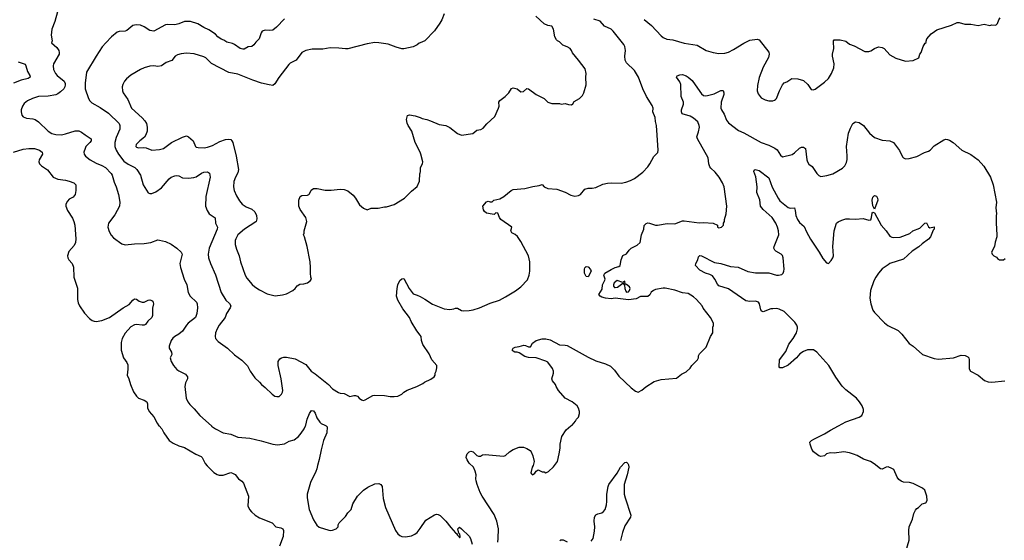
# Model space of a CAD drawing. Header units: inches. Extents: x 1934316 to 2140091, y 524953 to 667329.
# Tile 155 of 256: x 2025834 to 2036080, y 588809 to 594230. Entities that reach past the tile are written whole.
import ezdxf

# ---------------------------------------------------------------- set-up
doc = ezdxf.new("R2010")
doc.units = ezdxf.units.IN
doc.header["$MEASUREMENT"] = 0
for name, color, linetype in [('C0528', 7, 'Continuous'), ('C0529', 7, 'Continuous'), ('C0538', 7, 'Continuous'), ('C0539', 7, 'Continuous')]:
    doc.layers.add(name, color=color, linetype=linetype)

msp = doc.modelspace()

# ---------------------------------------------------------------- linework, layer by layer
at = {"layer": 'C0528', "color": 5}
for points, elevation in [([(2027285, 590000), (2027315, 589970), (2027335, 589930), (2027391, 589850), (2027430, 589820), (2027490, 589793), (2027550, 589775), (2027666, 589706), (2027721, 589681), (2027734, 589670), (2027763, 589610), (2027784, 589584), (2027854, 589514), (2027890, 589493), (2027910, 589487), (2027950, 589487), (2028030, 589515), (2028050, 589510), (2028075, 589495), (2028110, 589450), (2028145, 589425), (2028164, 589404), (2028215, 589270), (2028207, 589167), (2028226, 589130), (2028245, 589105), (2028285, 589070), (2028330, 589043), (2028461, 588990), (2028498, 588950), (2028550, 588940), (2028571, 588930), (2028579, 588910), (2028577, 588850), (2028536, 588750)], 220), ([(2027829, 590000), (2027830, 589999), (2027870, 589970), (2027950, 589930), (2028030, 589913), (2028104, 589884), (2028230, 589874), (2028346, 589846), (2028470, 589809), (2028516, 589804), (2028590, 589815), (2028639, 589841), (2028690, 589854), (2028735, 589890), (2028764, 589924), (2028793, 589970), (2028808, 590000)], 240), ([(2029022, 590000), (2029033, 589990), (2029029, 589930), (2028995, 589850), (2028970, 589750), (2028952, 589650), (2028932, 589590), (2028925, 589555), (2028915, 589525), (2028860, 589410), (2028825, 589290), (2028825, 589250), (2028848, 589130), (2028890, 589021), (2028927, 588967), (2028950, 588948), (2029050, 588914), (2029070, 588911), (2029090, 588915), (2029128, 588930), (2029148, 588950), (2029148, 588970), (2029158, 588990), (2029223, 589057), (2029250, 589097), (2029283, 589130), (2029299, 589190), (2029350, 589270), (2029413, 589330), (2029458, 589362), (2029530, 589396), (2029570, 589400), (2029591, 589391), (2029606, 589370), (2029615, 589245), (2029639, 589150), (2029746, 588910), (2029770, 588877), (2029790, 588859), (2029812, 588850), (2029850, 588846), (2029910, 588856), (2029947, 588873), (2029969, 588891), (2030000, 588932)], 240)]:
    msp.add_lwpolyline(points, dxfattribs=dict(at, elevation=elevation))
at = {"layer": 'C0529', "color": 5}
for points, elevation in [([(2026227, 594310), (2026199, 594210), (2026167, 594130), (2026161, 594070), (2026171, 594010), (2026166, 593990), (2026219, 593939), (2026240, 593910), (2026246, 593890), (2026244, 593870), (2026187, 593770), (2026182, 593750), (2026187, 593710), (2026207, 593670), (2026223, 593650), (2026296, 593590), (2026307, 593567), (2026309, 593550), (2026304, 593530), (2026292, 593510), (2026260, 593480), (2026230, 593457), (2026210, 593449), (2026130, 593435), (2026030, 593430), (2025969, 593411), (2025914, 593386), (2025882, 593358), (2025863, 593330), (2025850, 593290), (2025850, 593270), (2025856, 593236), (2025870, 593217), (2025905, 593205), (2025970, 593198), (2025996, 593190), (2026030, 593165), (2026130, 593070), (2026170, 593045), (2026210, 593034), (2026270, 593032), (2026310, 593040), (2026410, 593073), (2026450, 593073), (2026479, 593059), (2026515, 593030), (2026578, 592990), (2026577, 592970), (2026564, 592950), (2026524, 592910), (2026514, 592890), (2026502, 592850), (2026505, 592830), (2026519, 592810), (2026568, 592770), (2026630, 592735), (2026690, 592713), (2026726, 592690), (2026787, 592630), (2026798, 592610), (2026819, 592539), (2026839, 592490), (2026861, 592410), (2026876, 592330), (2026873, 592290), (2026823, 592197), (2026760, 592110), (2026754, 592090), (2026752, 592070), (2026764, 592024), (2026785, 591985), (2026810, 591958), (2026897, 591897), (2026930, 591887), (2027030, 591897), (2027130, 591899), (2027198, 591910), (2027270, 591937), (2027290, 591935), (2027350, 591921), (2027412, 591892), (2027471, 591851), (2027516, 591810), (2027524, 591790), (2027502, 591690), (2027506, 591650), (2027546, 591530), (2027575, 591470), (2027586, 591390), (2027609, 591350), (2027674, 591290), (2027682, 591270), (2027685, 591230), (2027678, 591170), (2027662, 591130), (2027589, 591071), (2027570, 591050), (2027530, 590988), (2027490, 590955), (2027448, 590932), (2027427, 590913), (2027412, 590890), (2027390, 590830), (2027391, 590810), (2027415, 590770), (2027416, 590744), (2027401, 590710), (2027411, 590670), (2027435, 590630), (2027469, 590589), (2027490, 590573), (2027560, 590540), (2027582, 590510), (2027582, 590490), (2027561, 590450), (2027552, 590410), (2027568, 590290), (2027584, 590250), (2027603, 590223), (2027650, 590177), (2027709, 590109), (2027829, 590000)], 240), ([(2028590, 594238), (2028508, 594152), (2028470, 594121), (2028430, 594116), (2028390, 594121), (2028358, 594110), (2028346, 594094), (2028325, 594030), (2028290, 593997), (2028270, 593969), (2028250, 593952), (2028210, 593947), (2028170, 593924), (2028156, 593924), (2028129, 593930), (2028070, 593972), (2028050, 593981), (2027990, 593995), (2027957, 594017), (2027930, 594026), (2027896, 594050), (2027870, 594078), (2027804, 594124), (2027749, 594150), (2027688, 594188), (2027610, 594211), (2027550, 594210), (2027490, 594187), (2027450, 594178), (2027370, 594179), (2027350, 594175), (2027230, 594112), (2027190, 594116), (2027130, 594155), (2027090, 594172), (2027050, 594176), (2027028, 594172), (2027010, 594169), (2026950, 594117), (2026930, 594110), (2026870, 594107), (2026850, 594099), (2026791, 594050), (2026730, 593989), (2026694, 593946), (2026629, 593851), (2026530, 593684), (2026517, 593570), (2026517, 593510), (2026550, 593410), (2026565, 593385), (2026584, 593364), (2026670, 593317), (2026758, 593258), (2026869, 593150), (2026877, 593130), (2026876, 593090), (2026838, 593002), (2026824, 592950), (2026825, 592910), (2026839, 592870), (2026861, 592830), (2026918, 592758), (2026964, 592724), (2027031, 592691), (2027054, 592670), (2027092, 592610), (2027118, 592510), (2027170, 592427), (2027190, 592419), (2027210, 592420), (2027250, 592436), (2027310, 592480), (2027390, 592572), (2027410, 592589), (2027450, 592604), (2027470, 592608), (2027490, 592604), (2027530, 592583), (2027590, 592580), (2027647, 592587), (2027670, 592595), (2027727, 592633), (2027750, 592641), (2027790, 592645), (2027810, 592631), (2027815, 592590), (2027770, 592390), (2027769, 592290), (2027784, 592244), (2027805, 592210), (2027867, 592167), (2027873, 592110), (2027892, 592070), (2027890, 592050), (2027807, 591850), (2027797, 591790), (2027800, 591750), (2027818, 591690), (2027870, 591575), (2027932, 591390), (2027979, 591310), (2028016, 591276), (2028030, 591250), (2028026, 591230), (2027987, 591170), (2027973, 591130), (2027910, 591050), (2027888, 591010), (2027871, 590970), (2027868, 590930), (2027873, 590910), (2027899, 590879), (2027996, 590810), (2028070, 590740), (2028145, 590685), (2028205, 590625), (2028231, 590571), (2028280, 590500), (2028330, 590456), (2028351, 590431), (2028390, 590401), (2028461, 590330), (2028490, 590311), (2028510, 590305), (2028534, 590306), (2028558, 590330), (2028569, 590351), (2028573, 590370), (2028555, 590490), (2028523, 590630), (2028524, 590670), (2028541, 590699), (2028559, 590710), (2028584, 590716), (2028610, 590716), (2028699, 590699), (2028810, 590639), (2028867, 590570), (2028910, 590544), (2029048, 590430), (2029090, 590388), (2029150, 590348), (2029170, 590341), (2029210, 590337), (2029270, 590307), (2029310, 590318), (2029330, 590318), (2029350, 590311), (2029368, 590288), (2029390, 590271), (2029410, 590266), (2029429, 590271), (2029510, 590316), (2029530, 590321), (2029630, 590316), (2029690, 590305), (2029730, 590305), (2029770, 590311), (2029810, 590331), (2029830, 590351), (2029866, 590374), (2029966, 590410), (2030000, 590427)], 260), ([(2030000, 593990), (2029990, 593986), (2029971, 593969), (2029930, 593949), (2029830, 593927), (2029810, 593927), (2029750, 593943), (2029670, 593974), (2029570, 593990), (2029531, 593991), (2029450, 593980), (2029250, 593926), (2029225, 593925), (2029155, 593935), (2029064, 593936), (2028990, 593923), (2028878, 593922), (2028812, 593908), (2028770, 593887), (2028710, 593808), (2028650, 593776), (2028636, 593764), (2028530, 593627), (2028490, 593561), (2028470, 593546), (2028430, 593550), (2028352, 593570), (2028261, 593601), (2028103, 593663), (2028010, 593679), (2027830, 593773), (2027770, 593832), (2027750, 593842), (2027650, 593873), (2027570, 593881), (2027513, 593873), (2027477, 593863), (2027452, 593849), (2027416, 593804), (2027357, 593783), (2027309, 593751), (2027270, 593744), (2027230, 593748), (2027190, 593746), (2027130, 593728), (2027090, 593710), (2026990, 593651), (2026946, 593614), (2026926, 593590), (2026906, 593554), (2026901, 593530), (2026904, 593490), (2026910, 593470), (2026959, 593399), (2026997, 593310), (2027108, 593208), (2027137, 593177), (2027152, 593150), (2027162, 593110), (2027160, 593070), (2027148, 593030), (2027133, 593007), (2027086, 592970), (2027047, 592930), (2027041, 592910), (2027050, 592901), (2027070, 592895), (2027122, 592898), (2027150, 592895), (2027210, 592870), (2027290, 592878), (2027330, 592890), (2027413, 592950), (2027530, 593007), (2027570, 593021), (2027592, 593012), (2027638, 592970), (2027663, 592910), (2027670, 592904), (2027690, 592899), (2027755, 592895), (2027790, 592901), (2027839, 592921), (2027917, 592963), (2027977, 592983), (2028010, 592987), (2028030, 592982), (2028042, 592970), (2028053, 592950), (2028088, 592810), (2028112, 592670), (2028105, 592635), (2028079, 592590), (2028064, 592544), (2028059, 592490), (2028066, 592450), (2028090, 592395), (2028123, 592343), (2028150, 592310), (2028190, 592280), (2028250, 592256), (2028280, 592230), (2028298, 592190), (2028303, 592157), (2028296, 592130), (2028290, 592124), (2028174, 592050), (2028105, 591990), (2028082, 591950), (2028076, 591930), (2028076, 591890), (2028090, 591841), (2028117, 591770), (2028133, 591710), (2028182, 591570), (2028199, 591539), (2028254, 591474), (2028281, 591450), (2028330, 591417), (2028410, 591376), (2028494, 591354), (2028570, 591365), (2028610, 591374), (2028675, 591410), (2028699, 591430), (2028722, 591458), (2028750, 591478), (2028790, 591481), (2028830, 591491), (2028858, 591510), (2028869, 591530), (2028862, 591550), (2028859, 591590), (2028861, 591650), (2028857, 591710), (2028825, 591870), (2028798, 591970), (2028789, 591990), (2028794, 592006), (2028794, 592030), (2028821, 592130), (2028813, 592170), (2028754, 592254), (2028740, 592290), (2028738, 592350), (2028752, 592388), (2028770, 592401), (2028830, 592404), (2028842, 592410), (2028850, 592418), (2028866, 592454), (2028890, 592473), (2028930, 592472), (2029014, 592454), (2029074, 592454), (2029170, 592465), (2029210, 592463), (2029249, 592449), (2029304, 592404), (2029330, 592371), (2029370, 592301), (2029410, 592267), (2029450, 592251), (2029490, 592266), (2029566, 592266), (2029630, 592281), (2029650, 592281), (2029730, 592306), (2029838, 592370), (2029910, 592445), (2029970, 592492), (2029993, 592550), (2029999, 592630), (2030000, 592633)], 280), ([(2025817, 593790), (2025890, 593767), (2025899, 593750), (2025916, 593690), (2025939, 593650), (2025942, 593630), (2025921, 593619), (2025850, 593602), (2025769, 593570)], 220), ([(2030000, 592849), (2029951, 592951), (2029916, 593070), (2029877, 593130), (2029867, 593153), (2029858, 593190), (2029870, 593231), (2029890, 593239), (2029950, 593230), (2030000, 593211)], 280), ([(2025770, 592849), (2025870, 592883), (2025930, 592890), (2025990, 592890), (2026042, 592870), (2026068, 592850), (2026070, 592830), (2026037, 592770), (2026035, 592750), (2026042, 592730), (2026060, 592710), (2026125, 592665), (2026184, 592590), (2026230, 592568), (2026310, 592560), (2026350, 592550), (2026397, 592530), (2026420, 592510), (2026420, 592450), (2026412, 592410), (2026390, 592383), (2026350, 592360), (2026330, 592341), (2026316, 592310), (2026315, 592290), (2026330, 592242), (2026383, 592163), (2026397, 592130), (2026407, 592090), (2026420, 591950), (2026416, 591910), (2026401, 591879), (2026345, 591815), (2026333, 591770), (2026335, 591750), (2026345, 591730), (2026380, 591690), (2026394, 591654), (2026396, 591550), (2026436, 591436), (2026436, 591316), (2026443, 591283), (2026456, 591250), (2026510, 591173), (2026560, 591120), (2026590, 591099), (2026610, 591090), (2026630, 591088), (2026690, 591098), (2026770, 591129), (2026910, 591230), (2026974, 591266), (2027010, 591308), (2027030, 591322), (2027050, 591320), (2027078, 591298), (2027110, 591289), (2027130, 591290), (2027170, 591310), (2027190, 591313), (2027210, 591307), (2027218, 591298), (2027227, 591270), (2027215, 591225), (2027215, 591150), (2027208, 591130), (2027168, 591090), (2027143, 591057), (2027130, 591050), (2027110, 591048), (2027050, 591056), (2027030, 591052), (2026989, 591031), (2026930, 590965), (2026902, 590910), (2026890, 590870), (2026889, 590789), (2026913, 590710), (2026950, 590661), (2026958, 590638), (2026958, 590590), (2026951, 590530), (2026971, 590490), (2026988, 590430), (2027017, 590357), (2027048, 590310), (2027070, 590291), (2027130, 590268), (2027157, 590250), (2027163, 590230), (2027164, 590190), (2027182, 590150), (2027230, 590094), (2027263, 590030), (2027282, 590002), (2027285, 590000)], 220), ([(2030000, 590947), (2029966, 590990), (2029907, 591087), (2029889, 591130), (2029821, 591221), (2029768, 591310), (2029756, 591350), (2029762, 591430), (2029770, 591471), (2029790, 591516), (2029810, 591531), (2029830, 591536), (2029888, 591430), (2029930, 591375), (2029970, 591363), (2030000, 591347)], 260), ([(2028808, 590000), (2028812, 590010), (2028826, 590070), (2028850, 590130), (2028870, 590160), (2028890, 590158), (2028910, 590133), (2028925, 590085), (2028959, 590039), (2028970, 590027), (2029011, 590010), (2029022, 590000)], 240)]:
    msp.add_lwpolyline(points, dxfattribs=dict(at, elevation=elevation))
at = {"layer": 'C0538', "color": 5}
for points, elevation in [([(2030808, 588790), (2030814, 588830), (2030818, 588930), (2030799, 589010), (2030770, 589078), (2030646, 589270), (2030627, 589307), (2030595, 589390), (2030585, 589430), (2030581, 589450), (2030583, 589490), (2030575, 589530), (2030556, 589570), (2030512, 589612), (2030489, 589649), (2030481, 589670), (2030482, 589690), (2030490, 589710), (2030510, 589730), (2030530, 589738), (2030552, 589732), (2030590, 589693), (2030610, 589686), (2030630, 589687), (2030650, 589699), (2030676, 589704), (2030870, 589684), (2030890, 589691), (2030930, 589731), (2030970, 589756), (2031030, 589779), (2031078, 589778), (2031110, 589767), (2031146, 589746), (2031157, 589730), (2031174, 589690), (2031186, 589630), (2031178, 589590), (2031167, 589570), (2031152, 589512), (2031160, 589500), (2031170, 589492), (2031195, 589510), (2031209, 589531), (2031230, 589542), (2031270, 589522), (2031290, 589522), (2031310, 589512), (2031335, 589525), (2031390, 589574), (2031429, 589631), (2031449, 589710), (2031457, 589770), (2031457, 589810), (2031477, 589890), (2031521, 589959), (2031570, 590000)], 240), ([(2035049, 588670), (2035089, 588810), (2035085, 588910), (2035089, 588950), (2035124, 589030), (2035139, 589090), (2035155, 589125), (2035170, 589142), (2035188, 589152), (2035226, 589190), (2035262, 589198), (2035276, 589224), (2035275, 589270), (2035254, 589330), (2035230, 589353), (2035130, 589401), (2035092, 589412), (2035030, 589415), (2035005, 589425), (2034983, 589443), (2034966, 589466), (2034930, 589547), (2034910, 589558), (2034870, 589576), (2034849, 589571), (2034810, 589550), (2034790, 589555), (2034727, 589607), (2034689, 589630), (2034613, 589653), (2034550, 589692), (2034510, 589707), (2034470, 589721), (2034410, 589729), (2034310, 589718), (2034270, 589721), (2034231, 589710), (2034210, 589689), (2034170, 589681), (2034148, 589690), (2034095, 589730), (2034078, 589758), (2034059, 589810), (2034057, 589830), (2034074, 589850), (2034096, 589864), (2034210, 589918), (2034270, 589955), (2034353, 590000)], 220), ([(2031781, 588799), (2031800, 588830), (2031817, 588903), (2031818, 588950), (2031811, 589010), (2031815, 589050), (2031830, 589073), (2031850, 589086), (2031890, 589096), (2031910, 589110), (2031925, 589130), (2031941, 589179), (2031945, 589215), (2031943, 589290), (2031958, 589370), (2031966, 589390), (2032052, 589508), (2032085, 589570), (2032130, 589621), (2032150, 589622), (2032162, 589610), (2032170, 589594), (2032172, 589570), (2032155, 589490), (2032125, 589390), (2032125, 589290), (2032134, 589250), (2032195, 589070), (2032191, 589049), (2032130, 588960), (2032105, 588890), (2032086, 588806)], 220), ([(2030000, 588932), (2030062, 589018), (2030150, 589076), (2030170, 589081), (2030190, 589078), (2030210, 589068), (2030270, 589010), (2030322, 588942), (2030370, 588887), (2030381, 588881), (2030390, 588862), (2030407, 588847), (2030410, 588834), (2030418, 588842), (2030418, 588850), (2030413, 588873), (2030403, 588883), (2030395, 588930), (2030410, 588945), (2030431, 588930), (2030510, 588852), (2030525, 588830), (2030542, 588770)], 240), ([(2031454, 588806), (2031464, 588816), (2031490, 588813), (2031530, 588794)], 220)]:
    msp.add_lwpolyline(points, dxfattribs=dict(at, elevation=elevation))
at = {"layer": 'C0539', "color": 5}
for points, elevation in [([(2030251, 594290), (2030228, 594230), (2030207, 594193), (2030150, 594113), (2030050, 594010), (2030000, 593990)], 280), ([(2030000, 593211), (2030022, 593202), (2030070, 593192), (2030110, 593177), (2030199, 593139), (2030270, 593130), (2030309, 593109), (2030390, 593045), (2030430, 593028), (2030550, 593046), (2030590, 593081), (2030632, 593088), (2030658, 593102), (2030694, 593146), (2030778, 593222), (2030818, 593310), (2030824, 593330), (2030821, 593370), (2030829, 593390), (2030885, 593430), (2030905, 593450), (2030924, 593470), (2030950, 593515), (2030970, 593521), (2031010, 593511), (2031050, 593478), (2031078, 593482), (2031110, 593512), (2031130, 593511), (2031210, 593451), (2031292, 593410), (2031331, 593371), (2031370, 593356), (2031450, 593356), (2031470, 593351), (2031510, 593358), (2031546, 593346), (2031576, 593344), (2031590, 593354), (2031603, 593377), (2031658, 593410), (2031690, 593442), (2031704, 593470), (2031729, 593551), (2031724, 593630), (2031729, 593670), (2031717, 593717), (2031649, 593810), (2031586, 593886), (2031576, 593910), (2031561, 593930), (2031530, 593949), (2031485, 593965), (2031450, 593999), (2031429, 594009), (2031420, 594020), (2031401, 594050), (2031389, 594130), (2031370, 594164), (2031330, 594169), (2031290, 594186), (2031206, 594266)], 280), ([(2030000, 591347), (2030050, 591321), (2030129, 591269), (2030250, 591220), (2030310, 591213), (2030350, 591219), (2030370, 591228), (2030390, 591228), (2030430, 591201), (2030450, 591197), (2030510, 591201), (2030552, 591208), (2030618, 591230), (2030730, 591279), (2030828, 591310), (2030890, 591343), (2030992, 591408), (2031048, 591450), (2031118, 591522), (2031135, 591570), (2031142, 591610), (2031142, 591710), (2031129, 591770), (2031050, 591922), (2031013, 591973), (2030990, 591992), (2030955, 592010), (2030950, 592018), (2030944, 592030), (2030955, 592070), (2030841, 592150), (2030826, 592170), (2030810, 592215), (2030790, 592219), (2030770, 592202), (2030750, 592204), (2030690, 592216), (2030670, 592234), (2030659, 592250), (2030655, 592290), (2030690, 592334), (2030710, 592342), (2030730, 592332), (2030750, 592332), (2030769, 592351), (2030830, 592366), (2030873, 592390), (2030948, 592452), (2030970, 592462), (2031091, 592471), (2031173, 592493), (2031238, 592502), (2031270, 592514), (2031291, 592490), (2031330, 592474), (2031425, 592465), (2031510, 592434), (2031570, 592403), (2031610, 592391), (2031650, 592398), (2031670, 592411), (2031715, 592465), (2031750, 592475), (2031790, 592475), (2031830, 592483), (2031903, 592517), (2031950, 592527), (2031990, 592531), (2032092, 592528), (2032143, 592537), (2032190, 592555), (2032230, 592576), (2032317, 592643), (2032370, 592698), (2032392, 592728), (2032433, 592807), (2032473, 592847), (2032477, 592870), (2032469, 593029), (2032459, 593130), (2032449, 593170), (2032447, 593210), (2032424, 593270), (2032425, 593310), (2032417, 593337), (2032358, 593430), (2032317, 593510), (2032273, 593630), (2032230, 593700), (2032150, 593782), (2032134, 593810), (2032131, 593849), (2032137, 593910), (2032130, 593950), (2032120, 593970), (2032011, 594110), (2031990, 594130), (2031921, 594161), (2031874, 594214), (2031810, 594234)], 260), ([(2032333, 594233), (2032408, 594168), (2032510, 594062), (2032530, 594046), (2032567, 594027), (2032630, 594020), (2032750, 593984), (2032883, 593963), (2032979, 593910), (2033050, 593889), (2033110, 593878), (2033170, 593882), (2033210, 593892), (2033262, 593918), (2033370, 593987), (2033430, 594015), (2033508, 594028), (2033530, 594020), (2033630, 593891), (2033633, 593870), (2033625, 593835), (2033570, 593734), (2033530, 593628), (2033510, 593546), (2033507, 593490), (2033517, 593457), (2033550, 593416), (2033590, 593396), (2033630, 593386), (2033670, 593386), (2033690, 593391), (2033700, 593400), (2033710, 593411), (2033740, 593490), (2033770, 593551), (2033790, 593571), (2033818, 593582), (2033870, 593616), (2033930, 593614), (2033990, 593597), (2034036, 593556), (2034070, 593503), (2034090, 593499), (2034112, 593508), (2034210, 593578), (2034250, 593618), (2034281, 593670), (2034305, 593730), (2034309, 593770), (2034293, 593850), (2034293, 593870), (2034306, 593930), (2034302, 593998), (2034303, 594010), (2034310, 594021), (2034370, 594019), (2034430, 594006), (2034470, 593975), (2034517, 593957), (2034630, 593900), (2034670, 593899), (2034690, 593905), (2034730, 593931), (2034770, 593946), (2034810, 593941), (2034831, 593930), (2034890, 593865), (2034950, 593831), (2035050, 593798), (2035130, 593805), (2035190, 593834), (2035202, 593870), (2035215, 593890), (2035235, 593950), (2035256, 593984), (2035267, 593993), (2035267, 594007), (2035275, 594030), (2035319, 594081), (2035352, 594108), (2035377, 594123), (2035530, 594174), (2035590, 594202), (2035610, 594202), (2035670, 594185), (2035730, 594183), (2035808, 594168), (2035870, 594184), (2035930, 594171), (2035950, 594176), (2035990, 594172), (2036008, 594190), (2036022, 594230), (2036035, 594250)], 260), ([(2031570, 590000), (2031582, 590010), (2031618, 590050), (2031628, 590070), (2031649, 590091), (2031659, 590130), (2031659, 590150), (2031650, 590186), (2031635, 590210), (2031582, 590250), (2031510, 590289), (2031441, 590370), (2031415, 590410), (2031409, 590430), (2031379, 590470), (2031373, 590490), (2031389, 590549), (2031389, 590570), (2031378, 590598), (2031330, 590663), (2031310, 590676), (2031210, 590710), (2031130, 590714), (2031090, 590724), (2031030, 590763), (2031010, 590769), (2030986, 590770), (2030970, 590778), (2030958, 590790), (2030968, 590810), (2030990, 590821), (2031030, 590827), (2031081, 590841), (2031099, 590839), (2031130, 590824), (2031150, 590824), (2031170, 590861), (2031209, 590890), (2031270, 590907), (2031310, 590906), (2031355, 590895), (2031450, 590843), (2031510, 590842), (2031530, 590837), (2031750, 590716), (2031830, 590678), (2031930, 590646), (2031981, 590621), (2032022, 590582), (2032070, 590517), (2032198, 590398), (2032241, 590361), (2032270, 590351), (2032309, 590371), (2032350, 590406), (2032436, 590464), (2032510, 590485), (2032670, 590498), (2032720, 590540), (2032770, 590562), (2032810, 590602), (2032828, 590630), (2032888, 590690), (2032898, 590710), (2032898, 590730), (2032908, 590750), (2032978, 590822), (2033022, 590930), (2033048, 590970), (2033048, 591028), (2033055, 591045), (2033055, 591070), (2033024, 591130), (2032946, 591226), (2032934, 591250), (2032876, 591316), (2032844, 591344), (2032790, 591378), (2032730, 591387), (2032650, 591415), (2032550, 591435), (2032530, 591435), (2032450, 591422), (2032429, 591411), (2032406, 591394), (2032390, 591364), (2032370, 591349), (2032293, 591347), (2032250, 591324), (2032170, 591313), (2032030, 591329), (2031990, 591325), (2031931, 591329), (2031890, 591342), (2031873, 591353), (2031862, 591370), (2031896, 591424), (2031897, 591470), (2031923, 591517), (2031925, 591530), (2031914, 591570), (2031924, 591590), (2031990, 591630), (2032030, 591649), (2032070, 591660), (2032084, 591670), (2032092, 591728), (2032110, 591776), (2032150, 591791), (2032177, 591830), (2032197, 591850), (2032258, 591882), (2032289, 591910), (2032305, 591990), (2032328, 592050), (2032332, 592088), (2032352, 592108), (2032370, 592114), (2032387, 592113), (2032450, 592092), (2032470, 592092), (2032570, 592108), (2032650, 592106), (2032730, 592135), (2032750, 592137), (2032905, 592115), (2032950, 592118), (2033051, 592111), (2033094, 592090), (2033094, 592070), (2033110, 592062), (2033138, 592070), (2033158, 592090), (2033158, 592110), (2033168, 592130), (2033169, 592150), (2033184, 592210), (2033193, 592290), (2033164, 592490), (2033147, 592530), (2033111, 592590), (2033070, 592644), (2033025, 592685), (2033017, 592697), (2033005, 592730), (2032998, 592790), (2032887, 592990), (2032881, 593010), (2032898, 593062), (2032907, 593110), (2032905, 593130), (2032890, 593166), (2032844, 593204), (2032810, 593225), (2032726, 593250), (2032721, 593270), (2032722, 593290), (2032743, 593350), (2032740, 593370), (2032717, 593430), (2032715, 593555), (2032704, 593584), (2032669, 593630), (2032675, 593645), (2032704, 593656), (2032730, 593659), (2032770, 593645), (2032790, 593633), (2032830, 593596), (2032910, 593482), (2032930, 593457), (2032950, 593442), (2032970, 593436), (2032990, 593439), (2033061, 593459), (2033130, 593492), (2033154, 593494), (2033162, 593470), (2033160, 593450), (2033135, 593370), (2033130, 593310), (2033136, 593290), (2033166, 593246), (2033190, 593184), (2033210, 593157), (2033315, 593075), (2033370, 593052), (2033550, 592950), (2033630, 592925), (2033693, 592893), (2033716, 592876), (2033750, 592819), (2033770, 592803), (2033873, 592827), (2033898, 592842), (2033950, 592894), (2033970, 592904), (2033990, 592904), (2034010, 592890), (2034024, 592770), (2034031, 592750), (2034047, 592727), (2034082, 592702), (2034130, 592627), (2034150, 592607), (2034170, 592599), (2034234, 592606), (2034294, 592626), (2034395, 592685), (2034421, 592710), (2034437, 592743), (2034445, 592775), (2034446, 592814), (2034439, 592910), (2034459, 593050), (2034478, 593102), (2034504, 593150), (2034530, 593166), (2034570, 593160), (2034615, 593130), (2034676, 593050), (2034730, 593002), (2034810, 592976), (2034890, 592967), (2034928, 592950), (2034989, 592869), (2035021, 592801), (2035030, 592790), (2035050, 592782), (2035090, 592783), (2035170, 592807), (2035250, 592848), (2035290, 592862), (2035307, 592873), (2035350, 592917), (2035450, 592979), (2035470, 592987), (2035490, 592984), (2035510, 592974), (2035547, 592950), (2035638, 592870), (2035730, 592828), (2035806, 592770), (2035865, 592705), (2035936, 592590), (2035964, 592510), (2035997, 592330), (2035991, 592270), (2035999, 592210), (2035995, 592190), (2035995, 592110), (2036002, 591990), (2036002, 591970), (2035985, 591915), (2035978, 591870), (2035946, 591810), (2035952, 591790), (2035970, 591772), (2035999, 591759), (2036010, 591745), (2036030, 591731), (2036070, 591731), (2036090, 591742)], 240), ([(2030000, 592633), (2030005, 592650), (2030005, 592690), (2030025, 592730), (2030029, 592750), (2030009, 592830), (2030000, 592849)], 280), ([(2034353, 590000), (2034430, 590042), (2034568, 590090), (2034598, 590110), (2034615, 590150), (2034614, 590170), (2034599, 590210), (2034574, 590250), (2034541, 590290), (2034430, 590375), (2034393, 590413), (2034327, 590507), (2034252, 590630), (2034130, 590767), (2034093, 590793), (2034031, 590791), (2033990, 590775), (2033953, 590750), (2033916, 590710), (2033830, 590633), (2033770, 590605), (2033744, 590604), (2033737, 590617), (2033742, 590690), (2033806, 590774), (2033836, 590850), (2033882, 590910), (2033916, 590970), (2033928, 591010), (2033928, 591030), (2033921, 591050), (2033900, 591080), (2033790, 591190), (2033737, 591217), (2033710, 591222), (2033670, 591221), (2033650, 591218), (2033570, 591189), (2033555, 591195), (2033545, 591210), (2033533, 591270), (2033521, 591290), (2033490, 591300), (2033430, 591295), (2033390, 591304), (2033210, 591429), (2033110, 591460), (2033095, 591475), (2033069, 591529), (2033042, 591562), (2033017, 591577), (2032970, 591591), (2032910, 591621), (2032867, 591670), (2032869, 591690), (2032892, 591728), (2032899, 591761), (2032910, 591774), (2032930, 591770), (2033063, 591703), (2033130, 591692), (2033230, 591660), (2033310, 591652), (2033410, 591608), (2033490, 591595), (2033630, 591593), (2033710, 591570), (2033730, 591569), (2033764, 591576), (2033778, 591590), (2033787, 591610), (2033788, 591632), (2033780, 591750), (2033770, 591774), (2033756, 591790), (2033701, 591821), (2033691, 591831), (2033683, 591850), (2033686, 591870), (2033733, 591990), (2033731, 592030), (2033721, 592070), (2033703, 592110), (2033663, 592170), (2033570, 592254), (2033544, 592290), (2033536, 592356), (2033505, 592430), (2033509, 592490), (2033495, 592595), (2033475, 592650), (2033478, 592662), (2033486, 592670), (2033530, 592659), (2033630, 592585), (2033665, 592485), (2033726, 592370), (2033745, 592345), (2033830, 592276), (2033850, 592269), (2033895, 592270), (2033905, 592245), (2033910, 592190), (2033926, 592150), (2033950, 592118), (2033997, 592077), (2034021, 592021), (2034064, 591944), (2034154, 591810), (2034190, 591745), (2034230, 591698), (2034250, 591692), (2034279, 591721), (2034297, 591750), (2034302, 591770), (2034295, 591870), (2034308, 592031), (2034333, 592110), (2034350, 592127), (2034390, 592144), (2034430, 592155), (2034470, 592158), (2034530, 592153), (2034610, 592159), (2034670, 592143), (2034690, 592147), (2034698, 592170), (2034704, 592216), (2034710, 592225), (2034730, 592218), (2034798, 592090), (2034852, 592032), (2034890, 591976), (2034910, 591964), (2034930, 591961), (2034995, 591965), (2035095, 592005), (2035129, 592030), (2035199, 592061), (2035252, 592112), (2035270, 592114), (2035290, 592074), (2035304, 592064), (2035350, 592074), (2035350, 592048), (2035341, 592039), (2035311, 591970), (2035290, 591946), (2035224, 591896), (2035190, 591865), (2035120, 591820), (2035030, 591738), (2034890, 591690), (2034870, 591679), (2034810, 591637), (2034770, 591590), (2034743, 591550), (2034723, 591510), (2034687, 591410), (2034682, 591330), (2034692, 591270), (2034710, 591207), (2034730, 591181), (2034832, 591072), (2034866, 591046), (2034974, 590994), (2035014, 590954), (2035090, 590857), (2035130, 590831), (2035230, 590745), (2035350, 590702), (2035394, 590694), (2035550, 590709), (2035630, 590737), (2035673, 590733), (2035700, 590720), (2035709, 590709), (2035714, 590690), (2035715, 590595), (2035729, 590570), (2035807, 590530), (2035875, 590475), (2035910, 590460), (2035950, 590455), (2036086, 590470)], 220), ([(2030000, 590427), (2030030, 590442), (2030045, 590455), (2030114, 590486), (2030148, 590512), (2030158, 590530), (2030158, 590550), (2030168, 590570), (2030175, 590605), (2030175, 590630), (2030122, 590690), (2030094, 590750), (2030029, 590849), (2030014, 590890), (2030013, 590930), (2030000, 590947)], 260)]:
    msp.add_lwpolyline(points, dxfattribs=dict(at, elevation=elevation))
for points, elevation in [([(2034730, 592258), (2034713, 592293), (2034706, 592350), (2034710, 592382), (2034730, 592398), (2034750, 592391), (2034761, 592370), (2034762, 592350)], 220), ([(2031750, 591554), (2031730, 591557), (2031710, 591590), (2031710, 591632), (2031715, 591645), (2031730, 591659), (2031750, 591656), (2031773, 591630), (2031782, 591610)], 240), ([(2032050, 591515), (2032020, 591490), (2032013, 591470), (2032014, 591454), (2032023, 591443), (2032030, 591442), (2032055, 591445), (2032110, 591485), (2032127, 591467), (2032130, 591430), (2032142, 591402), (2032150, 591393), (2032170, 591397), (2032181, 591410), (2032185, 591430), (2032178, 591450), (2032150, 591473), (2032136, 591476), (2032130, 591508), (2032110, 591495)], 240)]:
    msp.add_lwpolyline(points, close=True, dxfattribs=dict(at, elevation=elevation))

doc.saveas('drawing.dxf')
